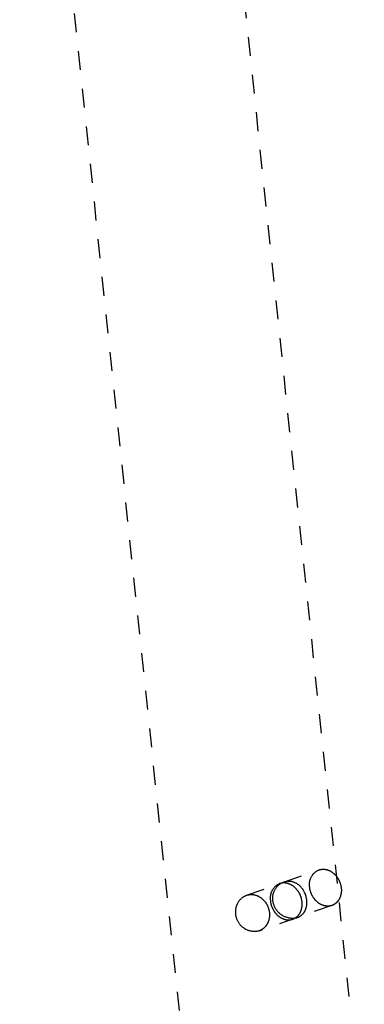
# Model space of a CAD drawing. Header units: millimetres. Extents: x 0 to 1551, y 0 to 1543.
# Tile 56 of 69: x 965 to 1002, y 1333 to 1437. Entities that reach past the tile are written whole.
import ezdxf

# ---------------------------------------------------------------- set-up
doc = ezdxf.new("R2010")
doc.units = ezdxf.units.MM
doc.linetypes.add('Hidden', pattern=[4, 2, -2])
doc.layers.add('Make2D$Hidden$Curves', color=7, linetype='Hidden', true_color=0x8c8c8c)
doc.layers.add('Make2D$Visible$Curves', color=7, linetype='Continuous', true_color=0x000000)

msp = doc.modelspace()

# ---------------------------------------------------------------- linework, layer by layer
at = {"layer": 'Make2D$Hidden$Curves'}
for p, q in [((983.04, 1495.08), (1001.61, 1318.43)), ((983.71, 1316.57), (965.14, 1493.19)), ((993.07, 1346.05), (996.8, 1347.35)), ((993.16, 1346.07), (993.12, 1346.06)), ((993.2, 1346.08), (993.16, 1346.07)), ((993.25, 1346.1), (993.2, 1346.08)), ((993.29, 1346.1), (993.25, 1346.1)), ((993.33, 1346.11), (993.29, 1346.1)), ((993.37, 1346.12), (993.33, 1346.11)), ((993.41, 1346.13), (993.37, 1346.12)), ((993.46, 1346.13), (993.41, 1346.13)), ((993.5, 1346.13), (993.46, 1346.13)), ((993.54, 1346.14), (993.5, 1346.13)), ((993.58, 1346.14), (993.54, 1346.14)), ((993.63, 1346.14), (993.58, 1346.14)), ((993.67, 1346.14), (993.63, 1346.14)), ((993.71, 1346.13), (993.67, 1346.14)), ((993.75, 1346.13), (993.71, 1346.13)), ((993.8, 1346.13), (993.75, 1346.13)), ((993.84, 1346.12), (993.8, 1346.13)), ((993.89, 1346.11), (993.84, 1346.12)), ((993.93, 1346.11), (993.89, 1346.11)), ((993.97, 1346.1), (993.93, 1346.11)), ((994.02, 1346.09), (993.97, 1346.1)), ((994.06, 1346.08), (994.02, 1346.09)), ((994.1, 1346.06), (994.06, 1346.08)), ((989.13, 1344.67), (993.07, 1346.04)), ((991.79, 1345.05), (991.77, 1344.99)), ((991.81, 1345.1), (991.79, 1345.05)), ((991.84, 1345.15), (991.81, 1345.1)), ((991.87, 1345.2), (991.84, 1345.15)), ((991.9, 1345.25), (991.87, 1345.2)), ((991.93, 1345.29), (991.9, 1345.25)), ((991.96, 1345.34), (991.93, 1345.29)), ((991.99, 1345.39), (991.96, 1345.34)), ((992.03, 1345.43), (991.99, 1345.39)), ((992.02, 1345.03), (992, 1344.97)), ((992.05, 1345.09), (992.02, 1345.03)), ((992.06, 1345.47), (992.03, 1345.43)), ((992.07, 1345.15), (992.05, 1345.09)), ((992.1, 1345.51), (992.06, 1345.47)), ((992.1, 1345.2), (992.07, 1345.15)), ((992.14, 1345.56), (992.1, 1345.51)), ((992.13, 1345.26), (992.1, 1345.2)), ((992.16, 1345.31), (992.13, 1345.26)), ((992.18, 1345.59), (992.14, 1345.56)), ((992.2, 1345.36), (992.16, 1345.31)), ((992.22, 1345.63), (992.18, 1345.59)), ((992.24, 1345.41), (992.2, 1345.36)), ((992.27, 1345.67), (992.22, 1345.63)), ((992.27, 1345.46), (992.24, 1345.41)), ((992.31, 1345.7), (992.27, 1345.67)), ((992.31, 1345.51), (992.27, 1345.46)), ((992.36, 1345.74), (992.31, 1345.7)), ((992.35, 1345.56), (992.31, 1345.51)), ((992.4, 1345.61), (992.35, 1345.56)), ((992.4, 1345.77), (992.36, 1345.74)), ((992.45, 1345.8), (992.4, 1345.77)), ((992.44, 1345.65), (992.4, 1345.61)), ((992.49, 1345.69), (992.44, 1345.65)), ((992.5, 1345.82), (992.45, 1345.8)), ((992.53, 1345.73), (992.49, 1345.69)), ((992.55, 1345.85), (992.5, 1345.82)), ((992.58, 1345.77), (992.53, 1345.73)), ((992.6, 1345.87), (992.55, 1345.85)), ((992.63, 1345.81), (992.58, 1345.77)), ((992.65, 1345.9), (992.6, 1345.87)), ((992.68, 1345.85), (992.63, 1345.81)), ((992.69, 1345.91), (992.65, 1345.9)), ((992.74, 1345.88), (992.68, 1345.85)), ((992.73, 1345.92), (992.69, 1345.91)), ((992.76, 1345.93), (992.73, 1345.92)), ((992.79, 1345.91), (992.74, 1345.88)), ((992.8, 1345.94), (992.76, 1345.93)), ((992.85, 1345.94), (992.79, 1345.91)), ((992.84, 1345.95), (992.8, 1345.94)), ((992.88, 1345.95), (992.84, 1345.95)), ((992.9, 1345.97), (992.85, 1345.94)), ((992.92, 1345.96), (992.88, 1345.95)), ((992.96, 1346), (992.9, 1345.97)), ((992.95, 1345.97), (992.92, 1345.96)), ((992.99, 1345.97), (992.95, 1345.97)), ((993.02, 1346.02), (992.96, 1346)), ((993.03, 1345.97), (992.99, 1345.97)), ((993.07, 1346.05), (993.02, 1346.02)), ((993.07, 1345.97), (993.03, 1345.97)), ((993.11, 1345.97), (993.07, 1345.97)), ((993.12, 1346.06), (993.08, 1346.05)), ((993.15, 1345.97), (993.11, 1345.97)), ((993.19, 1345.97), (993.15, 1345.97)), ((993.23, 1345.97), (993.19, 1345.97)), ((993.27, 1345.96), (993.23, 1345.97)), ((993.31, 1345.96), (993.27, 1345.96)), ((993.36, 1345.95), (993.31, 1345.96)), ((993.4, 1345.94), (993.36, 1345.95)), ((993.44, 1345.93), (993.4, 1345.94)), ((993.48, 1345.92), (993.44, 1345.93)), ((993.52, 1345.91), (993.48, 1345.92)), ((993.56, 1345.9), (993.52, 1345.91)), ((993.6, 1345.89), (993.56, 1345.9)), ((993.64, 1345.87), (993.6, 1345.89)), ((993.68, 1345.86), (993.64, 1345.87)), ((993.72, 1345.84), (993.68, 1345.86)), ((993.76, 1345.82), (993.72, 1345.84)), ((993.8, 1345.8), (993.76, 1345.82)), ((993.84, 1345.78), (993.8, 1345.8)), ((993.88, 1345.76), (993.84, 1345.78)), ((993.92, 1345.74), (993.88, 1345.76)), ((993.96, 1345.72), (993.92, 1345.74)), ((994, 1345.69), (993.96, 1345.72)), ((994.04, 1345.67), (994, 1345.69)), ((994.07, 1345.64), (994.04, 1345.67)), ((994.11, 1345.62), (994.07, 1345.64)), ((994.15, 1346.05), (994.1, 1346.06)), ((994.15, 1345.59), (994.11, 1345.62)), ((994.19, 1346.03), (994.15, 1346.05)), ((994.18, 1345.56), (994.15, 1345.59)), ((994.22, 1345.53), (994.18, 1345.56)), ((994.23, 1346.02), (994.19, 1346.03)), ((994.25, 1345.5), (994.22, 1345.53)), ((994.27, 1346), (994.23, 1346.02)), ((994.29, 1345.47), (994.25, 1345.5)), ((994.31, 1345.98), (994.27, 1346)), ((994.32, 1345.43), (994.29, 1345.47)), ((994.35, 1345.96), (994.31, 1345.98)), ((994.36, 1345.4), (994.32, 1345.43)), ((994.39, 1345.94), (994.35, 1345.96)), ((994.39, 1345.36), (994.36, 1345.4)), ((994.43, 1345.92), (994.39, 1345.94)), ((994.42, 1345.33), (994.39, 1345.36)), ((994.45, 1345.29), (994.42, 1345.33)), ((994.47, 1345.9), (994.43, 1345.92)), ((994.48, 1345.26), (994.45, 1345.29)), ((994.51, 1345.87), (994.47, 1345.9)), ((994.51, 1345.22), (994.48, 1345.26)), ((994.55, 1345.85), (994.51, 1345.87)), ((994.54, 1345.18), (994.51, 1345.22)), ((994.57, 1345.14), (994.54, 1345.18)), ((994.59, 1345.82), (994.55, 1345.85)), ((994.6, 1345.1), (994.57, 1345.14)), ((994.63, 1345.79), (994.59, 1345.82)), ((994.63, 1345.06), (994.6, 1345.1)), ((994.66, 1345.77), (994.63, 1345.79)), ((994.65, 1345.02), (994.63, 1345.06)), ((994.7, 1345.74), (994.66, 1345.77)), ((994.74, 1345.71), (994.7, 1345.74)), ((994.77, 1345.68), (994.74, 1345.71)), ((994.81, 1345.64), (994.77, 1345.68)), ((994.84, 1345.61), (994.81, 1345.64)), ((994.87, 1345.58), (994.84, 1345.61)), ((994.91, 1345.54), (994.87, 1345.58)), ((994.94, 1345.51), (994.91, 1345.54)), ((994.97, 1345.47), (994.94, 1345.51)), ((995, 1345.43), (994.97, 1345.47)), ((995.03, 1345.4), (995, 1345.43)), ((995.06, 1345.36), (995.03, 1345.4)), ((995.09, 1345.32), (995.06, 1345.36)), ((995.11, 1345.28), (995.09, 1345.32)), ((995.14, 1345.24), (995.11, 1345.28)), ((995.17, 1345.2), (995.14, 1345.24)), ((995.19, 1345.16), (995.17, 1345.2)), ((995.21, 1345.11), (995.19, 1345.16)), ((995.24, 1345.07), (995.21, 1345.11)), ((995.26, 1345.03), (995.24, 1345.07)), ((995.28, 1344.98), (995.26, 1345.03)), ((988.3, 1343.98), (988.33, 1344.03)), ((988.33, 1344.03), (988.37, 1344.08)), ((988.37, 1344.08), (988.41, 1344.13)), ((988.41, 1344.13), (988.45, 1344.18)), ((988.45, 1344.18), (988.49, 1344.22)), ((988.49, 1344.22), (988.53, 1344.27)), ((988.53, 1344.27), (988.57, 1344.31)), ((988.57, 1344.31), (988.62, 1344.35)), ((988.62, 1344.35), (988.66, 1344.39)), ((988.66, 1344.39), (988.71, 1344.43)), ((988.71, 1344.43), (988.76, 1344.46)), ((988.76, 1344.46), (988.81, 1344.5)), ((988.81, 1344.5), (988.86, 1344.53)), ((988.86, 1344.53), (988.91, 1344.56)), ((988.91, 1344.56), (988.97, 1344.59)), ((988.97, 1344.59), (989.02, 1344.62)), ((989.02, 1344.62), (989.08, 1344.64)), ((989.08, 1344.64), (989.13, 1344.67)), ((989.13, 1344.67), (989.18, 1344.68)), ((989.18, 1344.68), (989.22, 1344.69)), ((989.22, 1344.69), (989.26, 1344.7)), ((989.26, 1344.7), (989.3, 1344.71)), ((989.3, 1344.71), (989.34, 1344.72)), ((989.34, 1344.72), (989.38, 1344.73)), ((989.38, 1344.73), (989.43, 1344.74)), ((989.43, 1344.74), (989.47, 1344.74)), ((989.47, 1344.74), (989.51, 1344.75)), ((989.51, 1344.75), (989.55, 1344.75)), ((989.55, 1344.75), (989.59, 1344.75)), ((989.59, 1344.75), (989.63, 1344.75)), ((989.63, 1344.75), (989.67, 1344.75)), ((989.67, 1344.75), (989.71, 1344.75)), ((989.71, 1344.75), (989.76, 1344.75)), ((989.76, 1344.75), (989.8, 1344.74)), ((989.8, 1344.74), (989.83, 1344.74)), ((989.83, 1344.74), (989.87, 1344.74)), ((989.87, 1344.74), (989.91, 1344.73)), ((989.91, 1344.73), (989.95, 1344.72)), ((989.95, 1344.72), (990, 1344.71)), ((990, 1344.71), (990.04, 1344.7)), ((990.04, 1344.7), (990.08, 1344.69)), ((990.08, 1344.69), (990.12, 1344.68)), ((990.12, 1344.68), (990.16, 1344.67)), ((990.16, 1344.67), (990.2, 1344.66)), ((990.2, 1344.66), (990.24, 1344.64)), ((990.24, 1344.64), (990.28, 1344.62)), ((990.28, 1344.62), (990.33, 1344.61)), ((990.33, 1344.61), (990.37, 1344.59)), ((990.37, 1344.59), (990.41, 1344.57)), ((990.41, 1344.57), (990.45, 1344.55)), ((990.45, 1344.55), (990.49, 1344.52)), ((990.49, 1344.52), (990.53, 1344.5)), ((990.53, 1344.5), (990.57, 1344.48)), ((990.57, 1344.48), (990.61, 1344.45)), ((990.61, 1344.45), (990.65, 1344.42)), ((990.65, 1344.42), (990.69, 1344.39)), ((990.69, 1344.39), (990.73, 1344.36)), ((990.73, 1344.36), (990.77, 1344.33)), ((990.77, 1344.33), (990.81, 1344.3)), ((990.81, 1344.3), (990.84, 1344.27)), ((990.84, 1344.27), (990.88, 1344.24)), ((990.88, 1344.24), (990.92, 1344.2)), ((990.92, 1344.2), (990.95, 1344.17)), ((990.95, 1344.17), (990.99, 1344.13)), ((990.99, 1344.13), (991.02, 1344.09)), ((991.02, 1344.09), (991.05, 1344.05)), ((991.05, 1344.05), (991.09, 1344.01)), ((991.09, 1344.01), (991.12, 1343.97)), ((991.67, 1344.61), (991.66, 1344.56)), ((991.66, 1344.56), (991.66, 1344.5)), ((991.66, 1344.5), (991.66, 1344.45)), ((991.66, 1344.45), (991.66, 1344.39)), ((991.66, 1344.39), (991.66, 1344.33)), ((991.66, 1344.33), (991.66, 1344.28)), ((991.66, 1344.28), (991.66, 1344.22)), ((991.66, 1344.22), (991.67, 1344.17)), ((991.68, 1344.67), (991.67, 1344.61)), ((991.67, 1344.17), (991.67, 1344.12)), ((991.67, 1344.12), (991.67, 1344.08)), ((991.67, 1344.08), (991.68, 1344.03)), ((991.69, 1344.73), (991.68, 1344.67)), ((991.68, 1344.03), (991.69, 1343.98)), ((991.7, 1344.78), (991.69, 1344.73)), ((991.72, 1344.83), (991.7, 1344.78)), ((991.73, 1344.89), (991.72, 1344.83)), ((991.75, 1344.94), (991.73, 1344.89)), ((991.77, 1344.99), (991.75, 1344.94)), ((991.9, 1344.55), (991.89, 1344.49)), ((991.89, 1344.49), (991.89, 1344.42)), ((991.89, 1344.42), (991.89, 1344.36)), ((991.89, 1344.36), (991.89, 1344.3)), ((991.89, 1344.3), (991.89, 1344.22)), ((991.89, 1344.22), (991.9, 1344.15)), ((991.91, 1344.61), (991.9, 1344.55)), ((991.9, 1344.15), (991.91, 1344.08)), ((991.92, 1344.67), (991.91, 1344.61)), ((991.91, 1344.08), (991.92, 1344)), ((991.93, 1344.73), (991.92, 1344.67)), ((991.92, 1344), (991.94, 1343.93)), ((991.94, 1344.79), (991.93, 1344.73)), ((991.96, 1344.86), (991.94, 1344.79)), ((991.98, 1344.91), (991.96, 1344.86)), ((992, 1344.97), (991.98, 1344.91)), ((994.68, 1344.98), (994.65, 1345.02)), ((994.71, 1344.94), (994.68, 1344.98)), ((994.73, 1344.89), (994.71, 1344.94)), ((994.75, 1344.85), (994.73, 1344.89)), ((994.78, 1344.81), (994.75, 1344.85)), ((994.8, 1344.76), (994.78, 1344.81)), ((994.82, 1344.72), (994.8, 1344.76)), ((994.84, 1344.67), (994.82, 1344.72)), ((994.86, 1344.63), (994.84, 1344.67)), ((994.87, 1344.58), (994.86, 1344.63)), ((994.89, 1344.54), (994.87, 1344.58)), ((994.91, 1344.49), (994.89, 1344.54)), ((994.92, 1344.44), (994.91, 1344.49)), ((994.94, 1344.4), (994.92, 1344.44)), ((994.95, 1344.35), (994.94, 1344.4)), ((994.96, 1344.3), (994.95, 1344.35)), ((994.97, 1344.25), (994.96, 1344.3)), ((994.98, 1344.21), (994.97, 1344.25)), ((994.99, 1344.16), (994.98, 1344.21)), ((995, 1344.11), (994.99, 1344.16)), ((995.01, 1344.06), (995, 1344.11)), ((995.02, 1344.01), (995.01, 1344.06)), ((995.02, 1343.97), (995.02, 1344.01)), ((995.3, 1344.94), (995.28, 1344.98)), ((995.32, 1344.9), (995.3, 1344.94)), ((995.34, 1344.85), (995.32, 1344.9)), ((995.36, 1344.8), (995.34, 1344.85)), ((995.38, 1344.76), (995.36, 1344.8)), ((995.39, 1344.71), (995.38, 1344.76)), ((995.41, 1344.67), (995.39, 1344.71)), ((995.42, 1344.62), (995.41, 1344.67)), ((995.44, 1344.57), (995.42, 1344.62)), ((995.45, 1344.52), (995.44, 1344.57)), ((995.46, 1344.48), (995.45, 1344.52)), ((995.47, 1344.43), (995.46, 1344.48)), ((995.48, 1344.38), (995.47, 1344.43)), ((995.49, 1344.33), (995.48, 1344.38)), ((995.5, 1344.29), (995.49, 1344.33)), ((995.51, 1344.24), (995.5, 1344.29)), ((995.51, 1344.19), (995.51, 1344.24)), ((995.52, 1344.14), (995.51, 1344.19)), ((995.52, 1344.09), (995.52, 1344.14)), ((995.53, 1344.05), (995.52, 1344.09)), ((995.53, 1344), (995.53, 1344.05)), ((995.53, 1343.95), (995.53, 1344)), ((988.01, 1343), (988.02, 1343.06)), ((988.02, 1342.94), (988.01, 1343)), ((988.02, 1343.19), (988.03, 1343.25)), ((988.02, 1343.12), (988.02, 1343.19)), ((988.02, 1343.06), (988.02, 1343.12)), ((988.03, 1343.25), (988.04, 1343.31)), ((988.04, 1343.31), (988.05, 1343.37)), ((988.05, 1343.37), (988.06, 1343.43)), ((988.06, 1343.43), (988.08, 1343.48)), ((988.08, 1343.48), (988.09, 1343.54)), ((988.09, 1343.54), (988.11, 1343.6)), ((988.11, 1343.6), (988.13, 1343.66)), ((988.13, 1343.66), (988.16, 1343.71)), ((988.16, 1343.71), (988.18, 1343.77)), ((988.18, 1343.77), (988.21, 1343.82)), ((988.21, 1343.82), (988.24, 1343.88)), ((988.24, 1343.88), (988.27, 1343.93)), ((988.27, 1343.93), (988.3, 1343.98)), ((991.12, 1343.97), (991.15, 1343.93)), ((991.15, 1343.93), (991.18, 1343.89)), ((991.18, 1343.89), (991.2, 1343.85)), ((991.2, 1343.85), (991.23, 1343.8)), ((991.23, 1343.8), (991.26, 1343.76)), ((991.26, 1343.76), (991.28, 1343.72)), ((991.28, 1343.72), (991.31, 1343.67)), ((991.31, 1343.67), (991.33, 1343.63)), ((991.33, 1343.63), (991.35, 1343.58)), ((991.35, 1343.58), (991.38, 1343.54)), ((991.38, 1343.54), (991.4, 1343.49)), ((991.4, 1343.49), (991.41, 1343.44)), ((991.41, 1343.44), (991.43, 1343.4)), ((991.43, 1343.4), (991.45, 1343.35)), ((991.45, 1343.35), (991.46, 1343.3)), ((991.46, 1343.3), (991.48, 1343.25)), ((991.48, 1343.25), (991.49, 1343.21)), ((991.49, 1343.21), (991.51, 1343.16)), ((991.51, 1343.16), (991.52, 1343.11)), ((991.52, 1343.11), (991.53, 1343.07)), ((991.53, 1343.07), (991.54, 1343.02)), ((991.54, 1343.02), (991.54, 1342.97)), ((991.54, 1342.97), (991.55, 1342.93)), ((991.69, 1343.98), (991.69, 1343.93)), ((991.69, 1343.93), (991.7, 1343.89)), ((991.7, 1343.89), (991.71, 1343.84)), ((991.71, 1343.84), (991.72, 1343.79)), ((991.72, 1343.79), (991.73, 1343.74)), ((991.73, 1343.74), (991.74, 1343.7)), ((991.74, 1343.7), (991.76, 1343.65)), ((991.76, 1343.65), (991.77, 1343.6)), ((991.77, 1343.6), (991.79, 1343.55)), ((991.79, 1343.55), (991.8, 1343.51)), ((991.8, 1343.51), (991.82, 1343.46)), ((991.82, 1343.46), (991.84, 1343.42)), ((991.84, 1343.42), (991.86, 1343.37)), ((991.86, 1343.37), (991.88, 1343.33)), ((991.88, 1343.33), (991.9, 1343.28)), ((991.9, 1343.28), (991.92, 1343.24)), ((991.92, 1343.24), (991.94, 1343.19)), ((991.94, 1343.93), (991.95, 1343.86)), ((991.94, 1343.19), (991.96, 1343.15)), ((991.95, 1343.86), (991.97, 1343.79)), ((991.96, 1343.15), (991.99, 1343.11)), ((991.97, 1343.79), (992, 1343.72)), ((991.99, 1343.11), (992.01, 1343.06)), ((992, 1343.72), (992.02, 1343.65)), ((992.01, 1343.06), (992.04, 1343.02)), ((992.02, 1343.65), (992.05, 1343.58)), ((992.04, 1343.02), (992.07, 1342.98)), ((992.05, 1343.58), (992.08, 1343.51)), ((992.07, 1342.98), (992.09, 1342.94)), ((992.08, 1343.51), (992.11, 1343.44)), ((992.11, 1343.44), (992.14, 1343.38)), ((992.14, 1343.38), (992.18, 1343.31)), ((992.18, 1343.31), (992.22, 1343.25)), ((992.22, 1343.25), (992.26, 1343.19)), ((992.26, 1343.19), (992.3, 1343.13)), ((992.3, 1343.13), (992.34, 1343.07)), ((992.34, 1343.07), (992.39, 1343.01)), ((992.39, 1343.01), (992.44, 1342.96)), ((992.44, 1342.96), (992.49, 1342.9)), ((998.19, 1343.6), (994.53, 1342.32)), ((994.86, 1342.93), (994.88, 1342.97)), ((994.88, 1342.97), (994.9, 1343.01)), ((994.9, 1343.01), (994.91, 1343.05)), ((994.91, 1343.05), (994.93, 1343.09)), ((994.93, 1343.09), (994.94, 1343.14)), ((994.94, 1343.14), (994.96, 1343.18)), ((994.96, 1343.18), (994.97, 1343.22)), ((994.97, 1343.22), (994.98, 1343.27)), ((994.98, 1343.27), (994.99, 1343.31)), ((994.99, 1343.31), (995, 1343.36)), ((995, 1343.36), (995.01, 1343.4)), ((995.01, 1343.45), (995.02, 1343.49)), ((995.01, 1343.4), (995.01, 1343.45)), ((995.02, 1343.92), (995.02, 1343.97)), ((995.03, 1343.87), (995.02, 1343.92)), ((995.02, 1343.54), (995.03, 1343.59)), ((995.02, 1343.49), (995.02, 1343.54)), ((995.03, 1343.82), (995.03, 1343.87)), ((995.03, 1343.78), (995.03, 1343.82)), ((995.03, 1343.73), (995.03, 1343.78)), ((995.03, 1343.68), (995.03, 1343.73)), ((995.03, 1343.63), (995.03, 1343.68)), ((995.03, 1343.59), (995.03, 1343.63)), ((995.27, 1342.92), (995.29, 1342.96)), ((995.29, 1342.96), (995.32, 1343)), ((995.32, 1343), (995.34, 1343.03)), ((995.34, 1343.03), (995.35, 1343.07)), ((995.35, 1343.07), (995.37, 1343.11)), ((995.37, 1343.11), (995.39, 1343.15)), ((995.39, 1343.15), (995.4, 1343.19)), ((995.4, 1343.19), (995.42, 1343.23)), ((995.42, 1343.23), (995.43, 1343.27)), ((995.43, 1343.27), (995.45, 1343.32)), ((995.45, 1343.32), (995.46, 1343.36)), ((995.46, 1343.36), (995.47, 1343.4)), ((995.47, 1343.4), (995.48, 1343.45)), ((995.48, 1343.45), (995.49, 1343.49)), ((995.49, 1343.49), (995.5, 1343.53)), ((995.5, 1343.53), (995.51, 1343.58)), ((995.51, 1343.62), (995.52, 1343.67)), ((995.51, 1343.58), (995.51, 1343.62)), ((995.52, 1343.72), (995.53, 1343.76)), ((995.52, 1343.67), (995.52, 1343.72)), ((995.53, 1343.9), (995.53, 1343.95)), ((995.53, 1343.86), (995.53, 1343.9)), ((995.53, 1343.81), (995.53, 1343.86)), ((995.53, 1343.76), (995.53, 1343.81)), ((988.01, 1342.87), (988.02, 1342.94)), ((988.01, 1342.81), (988.01, 1342.87)), ((988.01, 1342.74), (988.01, 1342.81)), ((988.02, 1342.67), (988.01, 1342.74)), ((988.02, 1342.6), (988.02, 1342.67)), ((988.03, 1342.53), (988.02, 1342.6)), ((988.04, 1342.46), (988.03, 1342.53)), ((988.06, 1342.4), (988.04, 1342.46)), ((988.07, 1342.33), (988.06, 1342.4)), ((988.09, 1342.26), (988.07, 1342.33)), ((988.11, 1342.2), (988.09, 1342.26)), ((988.13, 1342.13), (988.11, 1342.2)), ((988.16, 1342.07), (988.13, 1342.13)), ((988.19, 1342.01), (988.16, 1342.07)), ((988.22, 1341.94), (988.19, 1342.01)), ((988.25, 1341.88), (988.22, 1341.94)), ((994.53, 1342.32), (990.46, 1340.89)), ((991.45, 1341.91), (991.44, 1341.88)), ((991.47, 1341.95), (991.45, 1341.91)), ((991.48, 1341.98), (991.47, 1341.95)), ((991.49, 1342.01), (991.48, 1341.98)), ((991.5, 1342.05), (991.49, 1342.01)), ((991.51, 1342.08), (991.5, 1342.05)), ((991.52, 1342.15), (991.51, 1342.08)), ((991.54, 1342.21), (991.52, 1342.15)), ((991.55, 1342.28), (991.54, 1342.21)), ((991.55, 1342.93), (991.56, 1342.88)), ((991.56, 1342.35), (991.55, 1342.28)), ((991.56, 1342.88), (991.56, 1342.84)), ((991.56, 1342.84), (991.57, 1342.79)), ((991.57, 1342.48), (991.56, 1342.42)), ((991.56, 1342.42), (991.56, 1342.35)), ((991.57, 1342.79), (991.57, 1342.75)), ((991.57, 1342.75), (991.57, 1342.7)), ((991.57, 1342.7), (991.57, 1342.66)), ((991.57, 1342.66), (991.57, 1342.61)), ((991.57, 1342.61), (991.57, 1342.55)), ((991.57, 1342.55), (991.57, 1342.48)), ((992.09, 1342.94), (992.12, 1342.9)), ((992.12, 1342.9), (992.15, 1342.86)), ((992.15, 1342.86), (992.18, 1342.83)), ((992.18, 1342.83), (992.21, 1342.79)), ((992.21, 1342.79), (992.24, 1342.75)), ((992.24, 1342.75), (992.27, 1342.71)), ((992.27, 1342.71), (992.3, 1342.68)), ((992.3, 1342.68), (992.34, 1342.64)), ((992.34, 1342.64), (992.37, 1342.61)), ((992.37, 1342.61), (992.4, 1342.58)), ((992.4, 1342.58), (992.44, 1342.55)), ((992.44, 1342.55), (992.47, 1342.51)), ((992.47, 1342.51), (992.51, 1342.48)), ((992.49, 1342.9), (992.54, 1342.85)), ((992.51, 1342.48), (992.55, 1342.46)), ((992.54, 1342.85), (992.6, 1342.8)), ((992.55, 1342.46), (992.58, 1342.43)), ((992.58, 1342.43), (992.62, 1342.4)), ((992.6, 1342.8), (992.65, 1342.75)), ((992.62, 1342.4), (992.66, 1342.37)), ((992.65, 1342.75), (992.71, 1342.71)), ((992.66, 1342.37), (992.69, 1342.35)), ((992.69, 1342.35), (992.73, 1342.33)), ((992.71, 1342.71), (992.77, 1342.66)), ((992.73, 1342.33), (992.77, 1342.3)), ((992.77, 1342.66), (992.83, 1342.62)), ((992.77, 1342.3), (992.81, 1342.28)), ((992.81, 1342.28), (992.85, 1342.26)), ((992.83, 1342.62), (992.89, 1342.58)), ((992.85, 1342.26), (992.89, 1342.24)), ((992.89, 1342.58), (992.96, 1342.54)), ((992.89, 1342.24), (992.93, 1342.22)), ((992.93, 1342.22), (992.97, 1342.2)), ((992.96, 1342.54), (993.02, 1342.5)), ((992.97, 1342.2), (993.01, 1342.19)), ((993.01, 1342.19), (993.05, 1342.17)), ((993.02, 1342.5), (993.09, 1342.47)), ((993.05, 1342.17), (993.09, 1342.16)), ((993.09, 1342.47), (993.16, 1342.44)), ((993.09, 1342.16), (993.13, 1342.14)), ((993.13, 1342.14), (993.17, 1342.13)), ((993.16, 1342.44), (993.22, 1342.41)), ((993.17, 1342.13), (993.21, 1342.12)), ((993.21, 1342.12), (993.25, 1342.11)), ((993.22, 1342.41), (993.29, 1342.38)), ((993.25, 1342.11), (993.29, 1342.1)), ((993.29, 1342.38), (993.36, 1342.36)), ((993.29, 1342.1), (993.33, 1342.09)), ((993.33, 1342.09), (993.38, 1342.08)), ((993.36, 1342.36), (993.43, 1342.34)), ((993.38, 1342.08), (993.42, 1342.08)), ((993.42, 1342.08), (993.46, 1342.08)), ((993.43, 1342.34), (993.51, 1342.32)), ((993.46, 1342.08), (993.5, 1342.07)), ((993.5, 1342.07), (993.54, 1342.07)), ((993.51, 1342.32), (993.58, 1342.3)), ((993.54, 1342.07), (993.58, 1342.07)), ((993.58, 1342.3), (993.65, 1342.29)), ((993.58, 1342.07), (993.62, 1342.07)), ((993.62, 1342.07), (993.66, 1342.07)), ((993.65, 1342.29), (993.72, 1342.28)), ((993.66, 1342.07), (993.7, 1342.07)), ((993.7, 1342.07), (993.74, 1342.08)), ((993.72, 1342.28), (993.8, 1342.27)), ((993.74, 1342.08), (993.77, 1342.08)), ((993.77, 1342.08), (993.81, 1342.09)), ((993.8, 1342.27), (993.87, 1342.26)), ((993.81, 1342.09), (993.85, 1342.09)), ((993.85, 1342.09), (993.89, 1342.1)), ((993.87, 1342.26), (993.94, 1342.26)), ((993.89, 1342.1), (993.93, 1342.11)), ((993.93, 1342.11), (993.96, 1342.12)), ((993.94, 1342.26), (994.02, 1342.26)), ((993.96, 1342.12), (994, 1342.13)), ((994, 1342.13), (994.04, 1342.14)), ((994.02, 1342.26), (994.09, 1342.26)), ((994.04, 1342.14), (994.06, 1342.15)), ((994.06, 1342.15), (994.09, 1342.17)), ((994.09, 1342.26), (994.17, 1342.26)), ((994.09, 1342.17), (994.13, 1342.18)), ((994.13, 1342.18), (994.17, 1342.2)), ((994.17, 1342.26), (994.24, 1342.27)), ((994.17, 1342.2), (994.2, 1342.22)), ((994.2, 1342.22), (994.24, 1342.23)), ((994.24, 1342.27), (994.31, 1342.28)), ((994.24, 1342.23), (994.27, 1342.25)), ((994.27, 1342.25), (994.31, 1342.27)), ((994.31, 1342.27), (994.34, 1342.3)), ((994.31, 1342.28), (994.39, 1342.29)), ((994.34, 1342.3), (994.37, 1342.32)), ((994.37, 1342.32), (994.41, 1342.34)), ((994.39, 1342.29), (994.46, 1342.3)), ((994.41, 1342.34), (994.44, 1342.37)), ((994.44, 1342.37), (994.47, 1342.39)), ((994.46, 1342.3), (994.53, 1342.32)), ((994.47, 1342.39), (994.5, 1342.42)), ((994.5, 1342.42), (994.53, 1342.45)), ((994.53, 1342.45), (994.56, 1342.48)), ((994.53, 1342.32), (994.55, 1342.33)), ((994.55, 1342.33), (994.59, 1342.34)), ((994.56, 1342.48), (994.59, 1342.51)), ((994.59, 1342.51), (994.61, 1342.54)), ((994.59, 1342.34), (994.63, 1342.36)), ((994.61, 1342.54), (994.64, 1342.57)), ((994.63, 1342.36), (994.67, 1342.37)), ((994.64, 1342.57), (994.67, 1342.6)), ((994.67, 1342.6), (994.69, 1342.64)), ((994.67, 1342.37), (994.71, 1342.39)), ((994.69, 1342.64), (994.72, 1342.67)), ((994.71, 1342.39), (994.74, 1342.41)), ((994.72, 1342.67), (994.74, 1342.7)), ((994.74, 1342.7), (994.76, 1342.74)), ((994.74, 1342.41), (994.78, 1342.43)), ((994.76, 1342.74), (994.79, 1342.78)), ((994.78, 1342.43), (994.81, 1342.45)), ((994.79, 1342.78), (994.81, 1342.81)), ((994.81, 1342.81), (994.83, 1342.85)), ((994.81, 1342.45), (994.85, 1342.48)), ((994.83, 1342.85), (994.85, 1342.89)), ((994.85, 1342.89), (994.86, 1342.93)), ((994.85, 1342.48), (994.88, 1342.5)), ((994.88, 1342.5), (994.92, 1342.52)), ((994.92, 1342.52), (994.95, 1342.55)), ((994.95, 1342.55), (994.98, 1342.58)), ((994.98, 1342.58), (995.01, 1342.6)), ((995.01, 1342.6), (995.04, 1342.63)), ((995.04, 1342.63), (995.07, 1342.66)), ((995.07, 1342.66), (995.1, 1342.69)), ((995.1, 1342.69), (995.13, 1342.72)), ((995.13, 1342.72), (995.15, 1342.75)), ((995.15, 1342.75), (995.18, 1342.78)), ((995.18, 1342.78), (995.2, 1342.82)), ((995.2, 1342.82), (995.23, 1342.85)), ((995.23, 1342.85), (995.25, 1342.89)), ((995.25, 1342.89), (995.27, 1342.92)), ((988.28, 1341.82), (988.25, 1341.88)), ((988.32, 1341.77), (988.28, 1341.82)), ((988.35, 1341.71), (988.32, 1341.77)), ((988.39, 1341.65), (988.35, 1341.71)), ((988.43, 1341.6), (988.39, 1341.65)), ((988.48, 1341.54), (988.43, 1341.6)), ((988.52, 1341.49), (988.48, 1341.54)), ((988.57, 1341.44), (988.52, 1341.49)), ((988.62, 1341.39), (988.57, 1341.44)), ((988.67, 1341.35), (988.62, 1341.39)), ((988.72, 1341.3), (988.67, 1341.35)), ((988.77, 1341.26), (988.72, 1341.3)), ((988.83, 1341.22), (988.77, 1341.26)), ((988.88, 1341.18), (988.83, 1341.22)), ((988.94, 1341.14), (988.88, 1341.18)), ((989, 1341.1), (988.94, 1341.14)), ((989.06, 1341.07), (989, 1341.1)), ((989.12, 1341.04), (989.06, 1341.07)), ((989.18, 1341.01), (989.12, 1341.04)), ((989.25, 1340.98), (989.18, 1341.01)), ((989.31, 1340.96), (989.25, 1340.98)), ((989.37, 1340.94), (989.31, 1340.96)), ((989.44, 1340.92), (989.37, 1340.94)), ((989.51, 1340.9), (989.44, 1340.92)), ((989.57, 1340.88), (989.51, 1340.9)), ((989.64, 1340.87), (989.57, 1340.88)), ((989.71, 1340.86), (989.64, 1340.87)), ((990.39, 1340.88), (990.32, 1340.86)), ((990.46, 1340.89), (990.39, 1340.88)), ((990.49, 1340.9), (990.46, 1340.89)), ((990.52, 1340.91), (990.49, 1340.9)), ((990.55, 1340.93), (990.52, 1340.91)), ((990.58, 1340.94), (990.55, 1340.93)), ((990.61, 1340.95), (990.58, 1340.94)), ((990.64, 1340.97), (990.61, 1340.95)), ((990.67, 1340.98), (990.64, 1340.97)), ((990.7, 1341), (990.67, 1340.98)), ((990.73, 1341.01), (990.7, 1341)), ((990.75, 1341.03), (990.73, 1341.01)), ((990.78, 1341.05), (990.75, 1341.03)), ((990.81, 1341.07), (990.78, 1341.05)), ((990.84, 1341.09), (990.81, 1341.07)), ((990.87, 1341.11), (990.84, 1341.09)), ((990.89, 1341.13), (990.87, 1341.11)), ((990.92, 1341.15), (990.89, 1341.13)), ((990.95, 1341.17), (990.92, 1341.15)), ((990.97, 1341.19), (990.95, 1341.17)), ((991, 1341.22), (990.97, 1341.19)), ((991.02, 1341.24), (991, 1341.22)), ((991.05, 1341.27), (991.02, 1341.24)), ((991.07, 1341.29), (991.05, 1341.27)), ((991.1, 1341.32), (991.07, 1341.29)), ((991.12, 1341.34), (991.1, 1341.32)), ((991.14, 1341.37), (991.12, 1341.34)), ((991.16, 1341.39), (991.14, 1341.37)), ((991.19, 1341.42), (991.16, 1341.39)), ((991.21, 1341.45), (991.19, 1341.42)), ((991.23, 1341.48), (991.21, 1341.45)), ((991.25, 1341.51), (991.23, 1341.48)), ((991.27, 1341.54), (991.25, 1341.51)), ((991.29, 1341.57), (991.27, 1341.54)), ((991.3, 1341.6), (991.29, 1341.57)), ((991.32, 1341.63), (991.3, 1341.6)), ((991.34, 1341.66), (991.32, 1341.63)), ((991.36, 1341.69), (991.34, 1341.66)), ((991.37, 1341.72), (991.36, 1341.69)), ((991.39, 1341.75), (991.37, 1341.72)), ((991.4, 1341.78), (991.39, 1341.75)), ((991.42, 1341.82), (991.4, 1341.78)), ((991.43, 1341.85), (991.42, 1341.82)), ((991.44, 1341.88), (991.43, 1341.85)), ((989.78, 1340.85), (989.71, 1340.86)), ((989.84, 1340.84), (989.78, 1340.85)), ((989.91, 1340.84), (989.84, 1340.84)), ((989.98, 1340.84), (989.91, 1340.84)), ((990.05, 1340.84), (989.98, 1340.84)), ((990.12, 1340.84), (990.05, 1340.84)), ((990.19, 1340.85), (990.12, 1340.84)), ((990.25, 1340.85), (990.19, 1340.85)), ((990.32, 1340.86), (990.25, 1340.85))]:
    msp.add_line(p, q, dxfattribs=at)
at = {"layer": 'Make2D$Visible$Curves'}
for p, q in [((996.37, 1347.09), (996.42, 1347.12)), ((996.42, 1347.12), (996.46, 1347.16)), ((996.46, 1347.16), (996.51, 1347.19)), ((996.51, 1347.19), (996.55, 1347.22)), ((996.55, 1347.22), (996.6, 1347.25)), ((996.6, 1347.25), (996.65, 1347.28)), ((996.65, 1347.28), (996.7, 1347.3)), ((996.7, 1347.3), (996.75, 1347.33)), ((996.75, 1347.33), (996.8, 1347.35)), ((996.8, 1347.35), (996.84, 1347.36)), ((996.84, 1347.36), (996.88, 1347.37)), ((996.88, 1347.37), (996.91, 1347.38)), ((996.91, 1347.38), (996.95, 1347.39)), ((996.95, 1347.39), (996.99, 1347.4)), ((996.99, 1347.4), (997.03, 1347.41)), ((997.03, 1347.41), (997.07, 1347.41)), ((997.07, 1347.41), (997.1, 1347.42)), ((997.1, 1347.42), (997.14, 1347.42)), ((997.14, 1347.42), (997.18, 1347.42)), ((997.18, 1347.42), (997.22, 1347.43)), ((997.22, 1347.43), (997.26, 1347.43)), ((997.26, 1347.43), (997.3, 1347.43)), ((997.3, 1347.43), (997.34, 1347.42)), ((997.34, 1347.42), (997.38, 1347.42)), ((997.38, 1347.42), (997.42, 1347.42)), ((997.42, 1347.42), (997.46, 1347.41)), ((997.46, 1347.41), (997.5, 1347.4)), ((997.5, 1347.4), (997.55, 1347.4)), ((997.55, 1347.4), (997.59, 1347.39)), ((997.59, 1347.39), (997.63, 1347.38)), ((997.63, 1347.38), (997.67, 1347.37)), ((997.67, 1347.37), (997.71, 1347.35)), ((997.71, 1347.35), (997.75, 1347.34)), ((997.75, 1347.34), (997.79, 1347.33)), ((997.79, 1347.33), (997.83, 1347.31)), ((997.83, 1347.31), (997.87, 1347.29)), ((997.87, 1347.29), (997.91, 1347.28)), ((997.91, 1347.28), (997.95, 1347.26)), ((997.95, 1347.26), (997.99, 1347.24)), ((997.99, 1347.24), (998.03, 1347.22)), ((998.03, 1347.22), (998.07, 1347.19)), ((998.07, 1347.19), (998.11, 1347.17)), ((998.11, 1347.17), (998.15, 1347.15)), ((998.15, 1347.15), (998.18, 1347.12)), ((998.18, 1347.12), (998.22, 1347.1)), ((995.82, 1346.07), (995.83, 1346.12)), ((995.83, 1346.12), (995.84, 1346.18)), ((995.84, 1346.18), (995.85, 1346.23)), ((995.85, 1346.23), (995.87, 1346.29)), ((995.87, 1346.29), (995.88, 1346.34)), ((995.88, 1346.34), (995.9, 1346.4)), ((995.9, 1346.4), (995.92, 1346.45)), ((995.92, 1346.45), (995.94, 1346.5)), ((995.94, 1346.5), (995.97, 1346.55)), ((995.97, 1346.55), (995.99, 1346.6)), ((995.99, 1346.6), (996.02, 1346.65)), ((996.02, 1346.65), (996.05, 1346.7)), ((996.05, 1346.7), (996.08, 1346.75)), ((996.08, 1346.75), (996.11, 1346.79)), ((996.11, 1346.79), (996.14, 1346.84)), ((996.14, 1346.84), (996.18, 1346.88)), ((996.18, 1346.88), (996.21, 1346.93)), ((996.21, 1346.93), (996.25, 1346.97)), ((996.25, 1346.97), (996.29, 1347.01)), ((996.29, 1347.01), (996.33, 1347.05)), ((996.33, 1347.05), (996.37, 1347.09)), ((998.22, 1347.1), (998.26, 1347.07)), ((998.26, 1347.07), (998.29, 1347.04)), ((998.29, 1347.04), (998.33, 1347.01)), ((998.33, 1347.01), (998.37, 1346.98)), ((998.37, 1346.98), (998.4, 1346.95)), ((998.4, 1346.95), (998.44, 1346.92)), ((998.44, 1346.92), (998.47, 1346.89)), ((998.47, 1346.89), (998.5, 1346.85)), ((998.5, 1346.85), (998.54, 1346.82)), ((998.54, 1346.82), (998.57, 1346.78)), ((998.57, 1346.78), (998.6, 1346.75)), ((998.6, 1346.75), (998.63, 1346.71)), ((998.63, 1346.71), (998.66, 1346.67)), ((998.66, 1346.67), (998.69, 1346.63)), ((998.69, 1346.63), (998.72, 1346.59)), ((998.72, 1346.59), (998.75, 1346.55)), ((998.75, 1346.55), (998.78, 1346.51)), ((998.78, 1346.51), (998.8, 1346.47)), ((998.8, 1346.47), (998.83, 1346.43)), ((998.83, 1346.43), (998.85, 1346.39)), ((998.85, 1346.39), (998.88, 1346.35)), ((998.88, 1346.35), (998.9, 1346.3)), ((998.9, 1346.3), (998.92, 1346.26)), ((998.92, 1346.26), (998.94, 1346.22)), ((998.94, 1346.22), (998.96, 1346.17)), ((998.96, 1346.17), (998.98, 1346.13)), ((998.98, 1346.13), (999, 1346.08)), ((999, 1346.08), (999.02, 1346.03)), ((995.81, 1345.96), (995.82, 1346.01)), ((995.81, 1345.9), (995.81, 1345.96)), ((995.81, 1345.84), (995.81, 1345.9)), ((995.81, 1345.79), (995.81, 1345.84)), ((995.81, 1345.73), (995.81, 1345.79)), ((995.82, 1345.67), (995.81, 1345.73)), ((995.82, 1346.01), (995.82, 1346.07)), ((995.82, 1345.63), (995.82, 1345.67)), ((995.82, 1345.58), (995.82, 1345.63)), ((995.83, 1345.53), (995.82, 1345.58)), ((995.83, 1345.48), (995.83, 1345.53)), ((995.84, 1345.44), (995.83, 1345.48)), ((995.85, 1345.39), (995.84, 1345.44)), ((995.85, 1345.34), (995.85, 1345.39)), ((995.86, 1345.29), (995.85, 1345.34)), ((995.87, 1345.24), (995.86, 1345.29)), ((995.88, 1345.2), (995.87, 1345.24)), ((995.9, 1345.15), (995.88, 1345.2)), ((995.91, 1345.1), (995.9, 1345.15)), ((995.92, 1345.06), (995.91, 1345.1)), ((995.94, 1345.01), (995.92, 1345.06)), ((999.02, 1346.03), (999.04, 1345.99)), ((999.04, 1345.99), (999.05, 1345.94)), ((999.05, 1345.94), (999.07, 1345.9)), ((999.07, 1345.9), (999.08, 1345.85)), ((999.08, 1345.85), (999.1, 1345.8)), ((999.1, 1345.8), (999.11, 1345.75)), ((999.11, 1345.75), (999.12, 1345.71)), ((999.12, 1345.71), (999.13, 1345.66)), ((999.13, 1345.66), (999.14, 1345.61)), ((999.14, 1345.61), (999.15, 1345.56)), ((999.15, 1345.56), (999.16, 1345.52)), ((999.16, 1345.52), (999.16, 1345.47)), ((999.16, 1345.47), (999.17, 1345.42)), ((999.17, 1345.42), (999.17, 1345.37)), ((999.17, 1345.37), (999.18, 1345.32)), ((999.18, 1345.09), (999.17, 1345.04)), ((999.17, 1345.04), (999.17, 1344.99)), ((999.18, 1345.32), (999.18, 1345.28)), ((999.18, 1345.28), (999.18, 1345.23)), ((999.18, 1345.23), (999.18, 1345.18)), ((999.18, 1345.18), (999.18, 1345.13)), ((999.18, 1345.13), (999.18, 1345.09)), ((995.96, 1344.96), (995.94, 1345.01)), ((995.97, 1344.92), (995.96, 1344.96)), ((995.99, 1344.87), (995.97, 1344.92)), ((996.01, 1344.82), (995.99, 1344.87)), ((996.03, 1344.78), (996.01, 1344.82)), ((996.05, 1344.73), (996.03, 1344.78)), ((996.07, 1344.69), (996.05, 1344.73)), ((996.09, 1344.65), (996.07, 1344.69)), ((996.12, 1344.6), (996.09, 1344.65)), ((996.14, 1344.56), (996.12, 1344.6)), ((996.16, 1344.52), (996.14, 1344.56)), ((996.19, 1344.48), (996.16, 1344.52)), ((996.22, 1344.44), (996.19, 1344.48)), ((996.24, 1344.4), (996.22, 1344.44)), ((996.27, 1344.36), (996.24, 1344.4)), ((996.3, 1344.32), (996.27, 1344.36)), ((996.33, 1344.28), (996.3, 1344.32)), ((996.36, 1344.24), (996.33, 1344.28)), ((996.39, 1344.2), (996.36, 1344.24)), ((996.42, 1344.17), (996.39, 1344.2)), ((996.45, 1344.13), (996.42, 1344.17)), ((996.49, 1344.1), (996.45, 1344.13)), ((996.52, 1344.06), (996.49, 1344.1)), ((996.56, 1344.03), (996.52, 1344.06)), ((996.59, 1344), (996.56, 1344.03)), ((996.62, 1343.97), (996.59, 1344)), ((998.76, 1343.99), (998.73, 1343.96)), ((998.79, 1344.02), (998.76, 1343.99)), ((998.81, 1344.05), (998.79, 1344.02)), ((998.84, 1344.09), (998.81, 1344.05)), ((998.86, 1344.12), (998.84, 1344.09)), ((998.89, 1344.16), (998.86, 1344.12)), ((998.91, 1344.19), (998.89, 1344.16)), ((998.93, 1344.23), (998.91, 1344.19)), ((998.95, 1344.27), (998.93, 1344.23)), ((998.97, 1344.3), (998.95, 1344.27)), ((998.99, 1344.34), (998.97, 1344.3)), ((999.01, 1344.38), (998.99, 1344.34)), ((999.03, 1344.42), (999.01, 1344.38)), ((999.05, 1344.46), (999.03, 1344.42)), ((999.06, 1344.5), (999.05, 1344.46)), ((999.08, 1344.55), (999.06, 1344.5)), ((999.09, 1344.59), (999.08, 1344.55)), ((999.1, 1344.63), (999.09, 1344.59)), ((999.11, 1344.68), (999.1, 1344.63)), ((999.13, 1344.72), (999.11, 1344.68)), ((999.14, 1344.76), (999.13, 1344.72)), ((999.15, 1344.85), (999.14, 1344.81)), ((999.14, 1344.81), (999.14, 1344.76)), ((999.16, 1344.9), (999.15, 1344.85)), ((999.17, 1344.99), (999.16, 1344.95)), ((999.16, 1344.95), (999.16, 1344.9)), ((996.66, 1343.94), (996.62, 1343.97)), ((996.7, 1343.91), (996.66, 1343.94)), ((996.73, 1343.88), (996.7, 1343.91)), ((996.77, 1343.85), (996.73, 1343.88)), ((996.81, 1343.83), (996.77, 1343.85)), ((996.84, 1343.8), (996.81, 1343.83)), ((996.88, 1343.78), (996.84, 1343.8)), ((996.92, 1343.76), (996.88, 1343.78)), ((996.96, 1343.73), (996.92, 1343.76)), ((997, 1343.71), (996.96, 1343.73)), ((997.04, 1343.69), (997, 1343.71)), ((997.08, 1343.67), (997.04, 1343.69)), ((997.12, 1343.66), (997.08, 1343.67)), ((997.16, 1343.64), (997.12, 1343.66)), ((997.2, 1343.62), (997.16, 1343.64)), ((997.24, 1343.61), (997.2, 1343.62)), ((997.28, 1343.6), (997.24, 1343.61)), ((997.32, 1343.58), (997.28, 1343.6)), ((997.36, 1343.57), (997.32, 1343.58)), ((997.4, 1343.56), (997.36, 1343.57)), ((997.44, 1343.55), (997.4, 1343.56)), ((997.48, 1343.54), (997.44, 1343.55)), ((997.53, 1343.54), (997.48, 1343.54)), ((997.57, 1343.53), (997.53, 1343.54)), ((997.61, 1343.53), (997.57, 1343.53)), ((997.65, 1343.53), (997.61, 1343.53)), ((997.69, 1343.52), (997.65, 1343.53)), ((997.73, 1343.52), (997.69, 1343.52)), ((997.77, 1343.52), (997.73, 1343.52)), ((997.81, 1343.52), (997.77, 1343.52)), ((997.84, 1343.53), (997.81, 1343.52)), ((997.88, 1343.53), (997.84, 1343.53)), ((997.92, 1343.53), (997.88, 1343.53)), ((997.96, 1343.54), (997.92, 1343.53)), ((998, 1343.55), (997.96, 1343.54)), ((998.04, 1343.56), (998, 1343.55)), ((998.08, 1343.56), (998.04, 1343.56)), ((998.11, 1343.57), (998.08, 1343.56)), ((998.15, 1343.59), (998.11, 1343.57)), ((998.19, 1343.6), (998.15, 1343.59)), ((998.2, 1343.6), (998.19, 1343.6)), ((998.24, 1343.62), (998.2, 1343.6)), ((998.28, 1343.63), (998.24, 1343.62)), ((998.32, 1343.65), (998.28, 1343.63)), ((998.35, 1343.67), (998.32, 1343.65)), ((998.39, 1343.69), (998.35, 1343.67)), ((998.42, 1343.71), (998.39, 1343.69)), ((998.45, 1343.73), (998.42, 1343.71)), ((998.49, 1343.75), (998.45, 1343.73)), ((998.52, 1343.77), (998.49, 1343.75)), ((998.55, 1343.8), (998.52, 1343.77)), ((998.59, 1343.82), (998.55, 1343.8)), ((998.62, 1343.85), (998.59, 1343.82)), ((998.65, 1343.87), (998.62, 1343.85)), ((998.68, 1343.9), (998.65, 1343.87)), ((998.71, 1343.93), (998.68, 1343.9)), ((998.73, 1343.96), (998.71, 1343.93))]:
    msp.add_line(p, q, dxfattribs=at)

doc.saveas('drawing.dxf')
